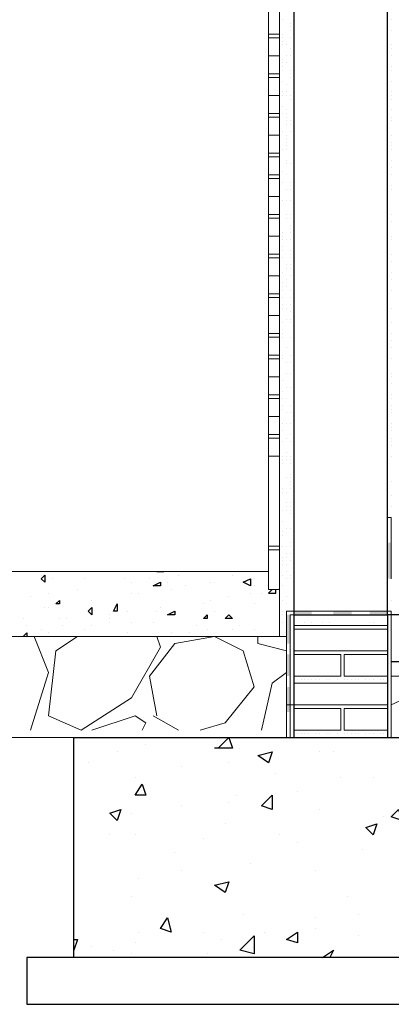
# Model space of a CAD drawing. Header units: metres. Extents: x 5.7 to 89.8, y 4 to 63.5.
# Tile 122 of 256: x 30.7 to 31.7, y 29.9 to 32.6. Entities that reach past the tile are written whole.
import ezdxf

# ---------------------------------------------------------------- set-up
doc = ezdxf.new("R2010")
doc.units = ezdxf.units.M
doc.header["$MEASUREMENT"] = 0
for name, color, linetype in [('PDF17_hatch', 7, 'Continuous'), ('PDF17_hatch-borshi', 7, 'Continuous'), ('PDF17_Isogam', 7, 'Continuous'), ('PDF17_kaff', 7, 'Continuous'), ('PDF17_wall', 7, 'Continuous')]:
    doc.layers.add(name, color=color, linetype=linetype)

msp = doc.modelspace()

# ---------------------------------------------------------------- linework, layer by layer
at = {"layer": 'PDF17_hatch', "lineweight": 25}
for points in [[(30.7267, 31.067), (30.7267, 31.0478), (30.7171, 31.0574)], [(31.2757, 31.0381), (31.2565, 31.0478), (31.2757, 31.0574)], [(31.0349, 31.0478), (31.0349, 31.0381), (31.0157, 31.0381)], [(30.7653, 30.9996), (30.7653, 30.99), (30.7556, 30.99)], [(30.8519, 30.9804), (30.8519, 30.9611), (30.8423, 30.9707)], [(30.9194, 30.99), (30.9194, 30.9707), (30.9097, 30.9707)], [(31.0735, 30.9707), (31.0735, 30.9611), (31.0542, 30.9611)], [(31.1601, 30.9611), (31.1601, 30.9515), (31.1505, 30.9515)], [(31.2179, 30.9611), (31.2276, 30.9515), (31.2083, 30.9515)], [(31.3335, 30.5951), (31.3239, 30.5662), (31.295, 30.5855)], [(30.9868, 30.5084), (30.9964, 30.4795), (30.9675, 30.4795)], [(31.3335, 30.4795), (31.3335, 30.441), (31.3046, 30.4506)], [(30.929, 30.441), (30.9194, 30.4121), (30.9001, 30.4314)], [(31.6706, 30.441), (31.6802, 30.4121), (31.6513, 30.4218)], [(31.6128, 30.4025), (31.6032, 30.3736), (31.5839, 30.3929)], [(31.2179, 30.2484), (31.2083, 30.2195), (31.1794, 30.2388)], [(31.0542, 30.1521), (31.0638, 30.1136), (31.0349, 30.1232)], [(31.4009, 30.1136), (31.4009, 30.0847), (31.372, 30.0943)], [(31.2853, 30.0558), (31.2468, 30.0654), (31.2853, 30.1039)]]:
    msp.add_lwpolyline(points, close=True, dxfattribs=at)
for points in [[(30.7171, 31.067), (30.7171, 31.067)], [(30.746, 31.0574), (30.746, 31.0574)], [(30.8327, 31.0574), (30.8327, 31.0574)], [(30.8519, 31.0767), (30.8519, 31.0767)], [(30.9386, 31.0574), (30.9386, 31.0574)], [(31.006, 31.0574), (31.006, 31.0574)], [(31.0253, 31.0767), (31.0446, 31.0767)], [(31.0446, 31.0767), (31.0446, 31.0767)], [(31.0831, 31.067), (31.0831, 31.067)], [(31.2276, 31.067), (31.2276, 31.067)], [(31.2853, 31.0574), (31.2853, 31.0574)], [(30.8134, 31.0285), (30.8134, 31.0285)], [(30.9579, 31.0478), (30.9579, 31.0478)], [(31.0542, 31.0478), (31.0542, 31.0478)], [(31.0638, 31.0285), (31.0638, 31.0285)], [(31.1024, 31.0381), (31.1024, 31.0381)], [(31.1698, 31.0478), (31.1698, 31.0478)], [(31.1794, 31.0478), (31.1794, 31.0478)], [(31.2853, 31.0381), (31.2853, 31.0381)], [(31.3335, 31.0285), (31.3239, 31.0189), (31.3431, 31.0189), (31.3431, 31.0285)], [(30.6882, 31.0093), (30.6882, 31.0093)], [(30.7364, 31.0189), (30.7364, 31.0189)], [(30.9579, 31.0189), (30.9579, 31.0189)], [(30.9771, 31.0189), (30.9771, 31.0189)], [(31.2179, 31.0093), (31.2179, 31.0093)], [(31.2757, 31.0189), (31.2757, 31.0189)], [(31.3046, 31.0189), (31.3046, 31.0189)], [(30.7267, 30.9804), (30.7267, 30.9804)], [(30.7364, 30.9804), (30.7364, 30.9804)], [(30.8519, 30.9996), (30.8519, 30.9996)], [(30.8519, 30.9996), (30.8519, 30.9996)], [(31.0349, 30.9804), (31.0349, 30.9804)], [(31.1505, 30.99), (31.1505, 30.99)], [(31.1698, 30.9996), (31.1698, 30.9996)], [(31.2853, 30.99), (31.2853, 30.99)], [(30.669, 30.9515), (30.669, 30.9515)], [(30.7653, 30.9515), (30.7653, 30.9515)], [(30.7845, 30.9515), (30.7845, 30.9515)], [(30.9001, 30.9611), (30.9001, 30.9611)], [(30.9001, 30.9515), (30.9001, 30.9515)], [(30.9483, 30.9707), (30.9483, 30.9707)], [(31.0253, 30.9707), (31.0253, 30.9707)], [(31.0638, 30.9611), (31.0638, 30.9611)], [(31.1794, 30.9707), (31.1794, 30.9707)], [(30.6786, 30.9322), (30.6786, 30.9322)], [(30.7171, 30.9226), (30.7171, 30.9226)], [(30.7749, 30.9322), (30.7749, 30.9322)], [(30.8327, 30.9226), (30.8327, 30.9226)], [(30.8519, 30.9322), (30.8519, 30.9322)], [(30.9001, 30.9418), (30.9001, 30.9418)], [(30.9579, 30.9418), (30.9579, 30.9418)], [(31.0157, 30.9418), (31.0157, 30.9418)], [(31.1312, 30.9322), (31.1312, 30.9322)], [(31.1601, 30.9226), (31.1601, 30.9226)], [(31.2276, 30.9226), (31.2276, 30.9226)], [(31.2468, 30.9322), (31.2468, 30.9322)], [(31.2468, 30.9322), (31.2468, 30.9322)], [(31.2853, 30.9226), (31.2853, 30.9226)], [(30.669, 30.9033), (30.6786, 30.9129), (30.6786, 30.9033)], [(30.7364, 30.9129), (30.7364, 30.9129)], [(30.9483, 30.9129), (30.9483, 30.9129)], [(31.0638, 30.9129), (31.0638, 30.9129)], [(31.112, 30.9129), (31.112, 30.9129)], [(31.189, 30.6047), (31.2179, 30.6336), (31.2276, 30.6047), (31.1794, 30.6047)], [(31.2179, 30.6336), (31.2179, 30.6336)], [(30.9964, 30.6144), (30.9964, 30.6144)], [(30.9194, 30.5951), (30.9194, 30.5951)], [(31.2468, 30.6047), (31.2468, 30.6047)], [(31.4587, 30.5951), (31.4587, 30.5951)], [(31.4972, 30.5951), (31.4972, 30.5951)], [(30.8423, 30.5662), (30.8423, 30.5662)], [(31.0927, 30.5566), (31.0927, 30.5566)], [(31.2179, 30.5662), (31.2179, 30.5662)], [(30.9675, 30.5277), (30.9675, 30.5277)], [(31.3431, 30.5373), (31.3431, 30.5373)], [(31.5165, 30.5277), (31.5165, 30.5277)], [(31.6032, 30.5277), (31.6032, 30.5277)], [(31.2372, 30.4795), (31.2372, 30.4795)], [(31.4009, 30.4892), (31.4009, 30.4892)], [(31.0927, 30.4506), (31.0927, 30.4506)], [(31.2179, 30.4603), (31.2179, 30.4603)], [(30.9579, 30.4314), (30.9579, 30.4314)], [(31.4587, 30.441), (31.4587, 30.441)], [(31.6321, 30.4218), (31.6321, 30.4218)], [(31.2083, 30.4025), (31.2083, 30.4025)], [(30.9001, 30.3736), (30.9001, 30.3736)], [(30.9675, 30.3736), (30.9675, 30.3736)], [(31.3528, 30.3736), (31.3528, 30.3736)], [(31.1505, 30.364), (31.1505, 30.364)], [(31.4009, 30.3543), (31.4009, 30.3543)], [(31.0735, 30.3254), (31.0735, 30.3254)], [(31.5743, 30.3351), (31.5743, 30.3351)], [(31.2757, 30.2965), (31.2757, 30.2965)], [(31.0927, 30.2773), (31.0927, 30.2773)], [(31.4491, 30.2773), (31.4491, 30.2773)], [(30.9771, 30.258), (30.9771, 30.258)], [(31.2083, 30.2484), (31.2083, 30.2484)], [(30.9579, 30.2099), (30.9579, 30.2099)], [(31.5358, 30.2099), (31.5358, 30.2099)], [(31.2565, 30.1617), (31.2565, 30.1617)], [(31.5647, 30.1617), (31.5647, 30.1617)], [(30.8038, 30.1328), (30.8038, 30.1328)], [(31.4491, 30.1521), (31.4491, 30.1521)], [(30.9771, 30.1136), (30.9771, 30.1136)], [(31.0638, 30.1232), (31.0638, 30.1232)], [(31.1505, 30.1136), (31.1505, 30.1136)], [(31.3142, 30.1136), (31.3142, 30.1136)], [(31.4491, 30.1232), (31.4491, 30.1232)], [(30.8038, 30.0943), (30.8134, 30.0943), (30.8038, 30.0654), (30.8038, 30.075)], [(30.9675, 30.0847), (30.9675, 30.0847)], [(31.1987, 30.0943), (31.1987, 30.0943)], [(31.5647, 30.1039), (31.5647, 30.1039)], [(30.8519, 30.075), (30.8519, 30.075)], [(30.9097, 30.0654), (30.9097, 30.0654)], [(30.9579, 30.0558), (30.9579, 30.0558)], [(31.1601, 30.0558), (31.1601, 30.0558)], [(31.4683, 30.0461), (31.4972, 30.0654), (31.4876, 30.0461)], [(31.4106, 30.0461), (31.4106, 30.0461)], [(31.4683, 30.0461), (31.4683, 30.0461)]]:
    msp.add_lwpolyline(points, dxfattribs=at)
at = {"layer": 'PDF17_hatch-borshi', "lineweight": 18}
for points in [[(31.3528, 32.531), (31.3528, 32.531)], [(31.3624, 32.5502), (31.3624, 32.5502)], [(31.3817, 32.5406), (31.3817, 32.5406)], [(31.3817, 32.531), (31.3817, 32.531)], [(31.3817, 32.531), (31.3817, 32.531)], [(31.6417, 32.5502), (31.6417, 32.5502)], [(31.6513, 32.5502), (31.6513, 32.5502)], [(31.3624, 32.5117), (31.3624, 32.5117)], [(31.3624, 32.5021), (31.3624, 32.5021)], [(31.3817, 32.5214), (31.3817, 32.5214)], [(31.3817, 32.5021), (31.3817, 32.5021)], [(31.6417, 32.5214), (31.6417, 32.5214)], [(31.6417, 32.5214), (31.6417, 32.5214)], [(31.6417, 32.5021), (31.6417, 32.5021)], [(31.6513, 32.5214), (31.6513, 32.5214)], [(31.3624, 32.4925), (31.3624, 32.4925)], [(31.3624, 32.4828), (31.3624, 32.4828)], [(31.3624, 32.4828), (31.3624, 32.4828)], [(31.372, 32.4828), (31.372, 32.4828)], [(31.3817, 32.4732), (31.3817, 32.4732)], [(31.6417, 32.4828), (31.6417, 32.4828)], [(31.6513, 32.4828), (31.6513, 32.4828)], [(31.6513, 32.4732), (31.6513, 32.4732)], [(31.372, 32.4539), (31.372, 32.4539)], [(31.3817, 32.4539), (31.3817, 32.4539)], [(31.6513, 32.4539), (31.6513, 32.4539)], [(31.6513, 32.4539), (31.6513, 32.4539)], [(31.3528, 32.4347), (31.3528, 32.4347)], [(31.3624, 32.4443), (31.3624, 32.4443)], [(31.3624, 32.4347), (31.3624, 32.4347)], [(31.3624, 32.425), (31.3624, 32.425)], [(31.372, 32.4347), (31.372, 32.4347)], [(31.6417, 32.425), (31.6417, 32.425)], [(31.6513, 32.425), (31.6513, 32.425)], [(31.3624, 32.4154), (31.3624, 32.4154)], [(31.3817, 32.4154), (31.3817, 32.4154)], [(31.3817, 32.4058), (31.3817, 32.4058)], [(31.3817, 32.3961), (31.3817, 32.3961)], [(31.3913, 32.4058), (31.3913, 32.4058)], [(31.6513, 32.4154), (31.6513, 32.4154)], [(31.3528, 32.3865), (31.3528, 32.3865)], [(31.3528, 32.3673), (31.3528, 32.3673)], [(31.3624, 32.3865), (31.3624, 32.3865)], [(31.372, 32.3769), (31.372, 32.3769)], [(31.6417, 32.3865), (31.6417, 32.3865)], [(31.6513, 32.3865), (31.6513, 32.3865)], [(31.6513, 32.3865), (31.6513, 32.3865)], [(31.3624, 32.3576), (31.3624, 32.3576)], [(31.3624, 32.348), (31.3624, 32.348)], [(31.372, 32.3576), (31.372, 32.3576)], [(31.372, 32.348), (31.372, 32.348)], [(31.372, 32.348), (31.372, 32.348)], [(31.3817, 32.348), (31.3817, 32.348)], [(31.6513, 32.3576), (31.6513, 32.3576)], [(31.6513, 32.348), (31.6513, 32.348)], [(31.3624, 32.3191), (31.3624, 32.3191)], [(31.3817, 32.3384), (31.3817, 32.3384)], [(31.6417, 32.3191), (31.6417, 32.3191)], [(31.6513, 32.3384), (31.6513, 32.3384)], [(31.3528, 32.3095), (31.3528, 32.3095)], [(31.3624, 32.2998), (31.3624, 32.2998)], [(31.372, 32.3095), (31.372, 32.3095)], [(31.372, 32.2998), (31.372, 32.2998)], [(31.372, 32.2902), (31.372, 32.2902)], [(31.6417, 32.2902), (31.6417, 32.2902)], [(31.6513, 32.3095), (31.6513, 32.3095)], [(31.6513, 32.2902), (31.6513, 32.2902)], [(31.372, 32.2806), (31.372, 32.2806)], [(31.372, 32.2709), (31.372, 32.2709)], [(31.3817, 32.2806), (31.3817, 32.2806)], [(31.3817, 32.2709), (31.3817, 32.2709)], [(31.6513, 32.2806), (31.6513, 32.2806)], [(31.6513, 32.2806), (31.6513, 32.2806)], [(31.3528, 32.2613), (31.3528, 32.2613)], [(31.3528, 32.242), (31.3528, 32.242)], [(31.3624, 32.2517), (31.3624, 32.2517)], [(31.372, 32.242), (31.372, 32.242)], [(31.3817, 32.2517), (31.3817, 32.2517)], [(31.6513, 32.242), (31.6513, 32.242)], [(31.6513, 32.242), (31.6513, 32.242)], [(31.372, 32.2324), (31.372, 32.2324)], [(31.372, 32.2228), (31.372, 32.2228)], [(31.372, 32.2132), (31.372, 32.2132)], [(31.372, 32.2132), (31.372, 32.2132)], [(31.3913, 32.2132), (31.3913, 32.2132)], [(31.6417, 32.2132), (31.6417, 32.2132)], [(31.6513, 32.2228), (31.6513, 32.2228)], [(31.6513, 32.2132), (31.6513, 32.2132)], [(31.3528, 32.2035), (31.3528, 32.2035)], [(31.3528, 32.1843), (31.3528, 32.1843)], [(31.3528, 32.1843), (31.3528, 32.1843)], [(31.3624, 32.2035), (31.3624, 32.2035)], [(31.372, 32.2035), (31.372, 32.2035)], [(31.6513, 32.2035), (31.6513, 32.2035)], [(31.3528, 32.1746), (31.3528, 32.1746)], [(31.372, 32.1746), (31.372, 32.1746)], [(31.372, 32.165), (31.372, 32.165)], [(31.372, 32.165), (31.372, 32.165)], [(31.3817, 32.165), (31.3817, 32.165)], [(31.6417, 32.1746), (31.6417, 32.1746)], [(31.6513, 32.1746), (31.6513, 32.1746)], [(31.3528, 32.1554), (31.3528, 32.1554)], [(31.3624, 32.1457), (31.3624, 32.1457)], [(31.372, 32.1361), (31.372, 32.1361)], [(31.372, 32.1361), (31.372, 32.1361)], [(31.6513, 32.1554), (31.6513, 32.1554)], [(31.6513, 32.1361), (31.6513, 32.1361)], [(31.3528, 32.1168), (31.3528, 32.1168)], [(31.3528, 32.1168), (31.3528, 32.1168)], [(31.3624, 32.1168), (31.3624, 32.1168)], [(31.3817, 32.1168), (31.3817, 32.1168)], [(31.3817, 32.1072), (31.3817, 32.1072)], [(31.6513, 32.1072), (31.6513, 32.1072)], [(31.3528, 32.0879), (31.3528, 32.0879)], [(31.3528, 32.0783), (31.3528, 32.0783)], [(31.372, 32.0976), (31.372, 32.0976)], [(31.372, 32.0976), (31.372, 32.0976)], [(31.3817, 32.0976), (31.3817, 32.0976)], [(31.6513, 32.0976), (31.6513, 32.0976)], [(31.3528, 32.0687), (31.3528, 32.0687)], [(31.3624, 32.0687), (31.3624, 32.0687)], [(31.372, 32.0687), (31.372, 32.0687)], [(31.3817, 32.0687), (31.3817, 32.0687)], [(31.3528, 32.0494), (31.3528, 32.0494)], [(31.3528, 32.0494), (31.3528, 32.0494)], [(31.3528, 32.0398), (31.3528, 32.0398)], [(31.372, 32.0302), (31.372, 32.0302)], [(31.372, 32.0302), (31.372, 32.0302)], [(31.3817, 32.0302), (31.3817, 32.0302)], [(31.6417, 32.0398), (31.6417, 32.0398)], [(31.6513, 32.0302), (31.6513, 32.0302)], [(31.3528, 32.0205), (31.3528, 32.0205)], [(31.3528, 32.0013), (31.3528, 32.0013)], [(31.372, 32.0205), (31.372, 32.0205)], [(31.3817, 32.0205), (31.3817, 32.0205)], [(31.3817, 32.0013), (31.3817, 32.0013)], [(31.6513, 32.0109), (31.6513, 32.0109)], [(31.3528, 31.982), (31.3528, 31.982)], [(31.3624, 31.982), (31.3624, 31.982)], [(31.3817, 31.9916), (31.3817, 31.9916)], [(31.3817, 31.982), (31.3817, 31.982)], [(31.3624, 31.9724), (31.3624, 31.9724)], [(31.3624, 31.9627), (31.3624, 31.9627)], [(31.372, 31.9627), (31.372, 31.9627)], [(31.372, 31.9627), (31.372, 31.9627)], [(31.3817, 31.9627), (31.3817, 31.9627)], [(31.6417, 31.9724), (31.6417, 31.9724)], [(31.6513, 31.9724), (31.6513, 31.9724)], [(31.6513, 31.9627), (31.6513, 31.9627)], [(31.3528, 31.9242), (31.3528, 31.9242)], [(31.3624, 31.9435), (31.3624, 31.9435)], [(31.3624, 31.9338), (31.3624, 31.9338)], [(31.3817, 31.9338), (31.3817, 31.9338)], [(31.3817, 31.9338), (31.3817, 31.9338)], [(31.3817, 31.9242), (31.3817, 31.9242)], [(31.6513, 31.9242), (31.6513, 31.9242)], [(31.3528, 31.9146), (31.3528, 31.9146)], [(31.3528, 31.8953), (31.3528, 31.8953)], [(31.3624, 31.9146), (31.3624, 31.9146)], [(31.3624, 31.9146), (31.3624, 31.9146)], [(31.372, 31.8953), (31.372, 31.8953)], [(31.3817, 31.9146), (31.3817, 31.9146)], [(31.3817, 31.8953), (31.3817, 31.8953)], [(31.6417, 31.9146), (31.6417, 31.9146)], [(31.6513, 31.905), (31.6513, 31.905)], [(31.3624, 31.8761), (31.3624, 31.8761)], [(31.372, 31.8857), (31.372, 31.8857)], [(31.3817, 31.8857), (31.3817, 31.8857)], [(31.6513, 31.8761), (31.6513, 31.8761)], [(31.3624, 31.8472), (31.3624, 31.8472)], [(31.3624, 31.8472), (31.3624, 31.8472)], [(31.372, 31.8568), (31.372, 31.8568)], [(31.3817, 31.8664), (31.3817, 31.8664)], [(31.6417, 31.8472), (31.6417, 31.8472)], [(31.6417, 31.8472), (31.6417, 31.8472)], [(31.6513, 31.8568), (31.6513, 31.8568)], [(31.3528, 31.8279), (31.3528, 31.8279)], [(31.3624, 31.8375), (31.3624, 31.8375)], [(31.3624, 31.8279), (31.3624, 31.8279)], [(31.372, 31.8375), (31.372, 31.8375)], [(31.3817, 31.8279), (31.3817, 31.8279)], [(31.3817, 31.8279), (31.3817, 31.8279)], [(31.3913, 31.8375), (31.3913, 31.8375)], [(31.6417, 31.8279), (31.6417, 31.8279)], [(31.6417, 31.8183), (31.6417, 31.8183)], [(31.6513, 31.8279), (31.6513, 31.8279)], [(31.3528, 31.7894), (31.3528, 31.7894)], [(31.3624, 31.8086), (31.3624, 31.8086)], [(31.3624, 31.7894), (31.3624, 31.7894)], [(31.3624, 31.7894), (31.3624, 31.7894)], [(31.3817, 31.8086), (31.3817, 31.8086)], [(31.3817, 31.7894), (31.3817, 31.7894)], [(31.3913, 31.7894), (31.3913, 31.7894)], [(31.6417, 31.7894), (31.6417, 31.7894)], [(31.3624, 31.7797), (31.3624, 31.7797)], [(31.3624, 31.7797), (31.3624, 31.7797)], [(31.372, 31.7797), (31.372, 31.7797)], [(31.3817, 31.7701), (31.3817, 31.7701)], [(31.6417, 31.7797), (31.6417, 31.7797)], [(31.6417, 31.7797), (31.6417, 31.7797)], [(31.6513, 31.7797), (31.6513, 31.7797)], [(31.6513, 31.7797), (31.6513, 31.7797)], [(31.3624, 31.7412), (31.3624, 31.7412)], [(31.372, 31.7509), (31.372, 31.7509)], [(31.3817, 31.7509), (31.3817, 31.7509)], [(31.3817, 31.7412), (31.3817, 31.7412)], [(31.6417, 31.7509), (31.6417, 31.7509)], [(31.6513, 31.7412), (31.6513, 31.7412)], [(31.3624, 31.722), (31.3624, 31.722)], [(31.3624, 31.722), (31.3624, 31.722)], [(31.3624, 31.7123), (31.3624, 31.7123)], [(31.6513, 31.7123), (31.6513, 31.7123)], [(31.6513, 31.7123), (31.6513, 31.7123)], [(31.3624, 31.7027), (31.3624, 31.7027)], [(31.3817, 31.7027), (31.3817, 31.7027)], [(31.6417, 31.6931), (31.6417, 31.6931)], [(31.6513, 31.6931), (31.6513, 31.6931)], [(31.372, 31.6738), (31.372, 31.6738)], [(31.372, 31.6738), (31.372, 31.6738)], [(31.6513, 31.6738), (31.6513, 31.6738)], [(31.6513, 31.6738), (31.6513, 31.6738)], [(31.3528, 31.6545), (31.3528, 31.6545)], [(31.3528, 31.6545), (31.3528, 31.6545)], [(31.3624, 31.6545), (31.3624, 31.6545)], [(31.3624, 31.6545), (31.3624, 31.6545)], [(31.3624, 31.6449), (31.3624, 31.6449)], [(31.3624, 31.6449), (31.3624, 31.6449)], [(31.372, 31.6353), (31.372, 31.6353)], [(31.3817, 31.6545), (31.3817, 31.6545)], [(31.3817, 31.6353), (31.3817, 31.6353)], [(31.6513, 31.6449), (31.6513, 31.6449)], [(31.6513, 31.6449), (31.6513, 31.6449)], [(31.372, 31.6064), (31.372, 31.6064)], [(31.372, 31.6064), (31.372, 31.6064)], [(31.372, 31.6064), (31.372, 31.6064)], [(31.3817, 31.6064), (31.3817, 31.6064)], [(31.6417, 31.6064), (31.6417, 31.6064)], [(31.6513, 31.6064), (31.6513, 31.6064)], [(31.6513, 31.6064), (31.6513, 31.6064)], [(31.3624, 31.5871), (31.3624, 31.5871)], [(31.6513, 31.5968), (31.6513, 31.5968)], [(31.3624, 31.5582), (31.3624, 31.5582)], [(31.372, 31.5679), (31.372, 31.5679)], [(31.3817, 31.5679), (31.3817, 31.5679)], [(31.3817, 31.5679), (31.3817, 31.5679)], [(31.6513, 31.5775), (31.6513, 31.5775)], [(31.6513, 31.5775), (31.6513, 31.5775)], [(31.3624, 31.539), (31.3624, 31.539)], [(31.372, 31.539), (31.372, 31.539)], [(31.6417, 31.5486), (31.6417, 31.5486)], [(31.6513, 31.5486), (31.6513, 31.5486)], [(31.6513, 31.539), (31.6513, 31.539)], [(31.3624, 31.5197), (31.3624, 31.5197)], [(31.3624, 31.5197), (31.3624, 31.5197)], [(31.3624, 31.5101), (31.3624, 31.5101)], [(31.372, 31.5004), (31.372, 31.5004)], [(31.372, 31.5004), (31.372, 31.5004)], [(31.3817, 31.5197), (31.3817, 31.5197)], [(31.3817, 31.5004), (31.3817, 31.5004)], [(31.6513, 31.5197), (31.6513, 31.5197)], [(31.6513, 31.5101), (31.6513, 31.5101)], [(31.6513, 31.5101), (31.6513, 31.5101)], [(31.6513, 31.5004), (31.6513, 31.5004)], [(31.3528, 31.4716), (31.3528, 31.4716)], [(31.3624, 31.4716), (31.3624, 31.4716)], [(31.3624, 31.4523), (31.3624, 31.4523)], [(31.372, 31.4716), (31.372, 31.4716)], [(31.372, 31.4716), (31.372, 31.4716)], [(31.3817, 31.4716), (31.3817, 31.4716)], [(31.6513, 31.4716), (31.6513, 31.4716)], [(31.6513, 31.4619), (31.6513, 31.4619)], [(31.6513, 31.4523), (31.6513, 31.4523)], [(31.3528, 31.4234), (31.3528, 31.4234)], [(31.3624, 31.4234), (31.3624, 31.4234)], [(31.372, 31.433), (31.372, 31.433)], [(31.372, 31.433), (31.372, 31.433)], [(31.3817, 31.4427), (31.3817, 31.4427)], [(31.3817, 31.4234), (31.3817, 31.4234)], [(31.3913, 31.433), (31.3913, 31.433)], [(31.6513, 31.433), (31.6513, 31.433)], [(31.6513, 31.4234), (31.6513, 31.4234)], [(31.3528, 31.4138), (31.3528, 31.4138)], [(31.372, 31.3945), (31.372, 31.3945)], [(31.6513, 31.4138), (31.6513, 31.4138)], [(31.3528, 31.3752), (31.3528, 31.3752)], [(31.3624, 31.3849), (31.3624, 31.3849)], [(31.3624, 31.3752), (31.3624, 31.3752)], [(31.372, 31.3849), (31.372, 31.3849)], [(31.372, 31.3752), (31.372, 31.3752)], [(31.3817, 31.3849), (31.3817, 31.3849)], [(31.3817, 31.3752), (31.3817, 31.3752)], [(31.3817, 31.3752), (31.3817, 31.3752)], [(31.6513, 31.3849), (31.6513, 31.3849)], [(31.3528, 31.3463), (31.3528, 31.3463)], [(31.3624, 31.3656), (31.3624, 31.3656)], [(31.3817, 31.3656), (31.3817, 31.3656)], [(31.3528, 31.3367), (31.3528, 31.3367)], [(31.3528, 31.3271), (31.3528, 31.3271)], [(31.372, 31.3271), (31.372, 31.3271)], [(31.372, 31.3271), (31.372, 31.3271)], [(31.3817, 31.3367), (31.3817, 31.3367)], [(31.3817, 31.3271), (31.3817, 31.3271)], [(31.3817, 31.3175), (31.3817, 31.3175)], [(31.6513, 31.3175), (31.6513, 31.3175)], [(31.6513, 31.3175), (31.6513, 31.3175)], [(31.6513, 31.3175), (31.6513, 31.3175)], [(31.3528, 31.3078), (31.3528, 31.3078)], [(31.3624, 31.2982), (31.3624, 31.2982)], [(31.3817, 31.3078), (31.3817, 31.3078)], [(31.3817, 31.2982), (31.3817, 31.2982)], [(31.3528, 31.2789), (31.3528, 31.2789)], [(31.3528, 31.2789), (31.3528, 31.2789)], [(31.3528, 31.2693), (31.3528, 31.2693)], [(31.3624, 31.2886), (31.3624, 31.2886)], [(31.372, 31.2886), (31.372, 31.2886)], [(31.6417, 31.2886), (31.6417, 31.2886)], [(31.6513, 31.2789), (31.6513, 31.2789)], [(31.3528, 31.2404), (31.3528, 31.2404)], [(31.3624, 31.2404), (31.3624, 31.2404)], [(31.372, 31.2597), (31.372, 31.2597)], [(31.372, 31.25), (31.372, 31.25)], [(31.372, 31.25), (31.372, 31.25)], [(31.372, 31.2404), (31.372, 31.2404)], [(31.3817, 31.2597), (31.3817, 31.2597)], [(31.3817, 31.25), (31.3817, 31.25)], [(31.3817, 31.2404), (31.3817, 31.2404)], [(31.3913, 31.2404), (31.3913, 31.2404)], [(31.6513, 31.25), (31.6513, 31.25)], [(31.6513, 31.25), (31.6513, 31.25)], [(31.3528, 31.2308), (31.3528, 31.2308)], [(31.3528, 31.2115), (31.3528, 31.2115)], [(31.3624, 31.2115), (31.3624, 31.2115)], [(31.3817, 31.2308), (31.3817, 31.2308)], [(31.3528, 31.2019), (31.3528, 31.2019)], [(31.3528, 31.1922), (31.3528, 31.1922)], [(31.372, 31.1922), (31.372, 31.1922)], [(31.372, 31.1922), (31.372, 31.1922)], [(31.3817, 31.1922), (31.3817, 31.1922)], [(31.3817, 31.1922), (31.3817, 31.1922)], [(31.3913, 31.2019), (31.3913, 31.2019)], [(31.3624, 31.1826), (31.3624, 31.1826)], [(31.3624, 31.173), (31.3624, 31.173)], [(31.3528, 31.1537), (31.3528, 31.1537)], [(31.3528, 31.1441), (31.3528, 31.1441)], [(31.3528, 31.1441), (31.3528, 31.1441)], [(31.3624, 31.1441), (31.3624, 31.1441)], [(31.372, 31.1441), (31.372, 31.1441)], [(31.3817, 31.1537), (31.3817, 31.1537)], [(31.3817, 31.1441), (31.3817, 31.1441)], [(31.3624, 31.1152), (31.3624, 31.1152)], [(31.3624, 31.1056), (31.3624, 31.1056)], [(31.372, 31.1248), (31.372, 31.1248)], [(31.372, 31.1152), (31.372, 31.1152)], [(31.3817, 31.1248), (31.3817, 31.1248)], [(31.3817, 31.1056), (31.3817, 31.1056)], [(31.3624, 31.0959), (31.3624, 31.0959)], [(31.372, 31.0959), (31.372, 31.0959)], [(31.3913, 31.0863), (31.3913, 31.0863)], [(31.3528, 31.0767), (31.3528, 31.0767)], [(31.3624, 31.067), (31.3624, 31.067)], [(31.372, 31.0767), (31.372, 31.0767)], [(31.372, 31.0574), (31.372, 31.0574)], [(31.3817, 31.067), (31.3817, 31.067)], [(31.3817, 31.0574), (31.3817, 31.0574)], [(31.3913, 31.0574), (31.3913, 31.0574)], [(31.3528, 31.0478), (31.3528, 31.0478)], [(31.3528, 31.0478), (31.3528, 31.0478)], [(31.3624, 31.0381), (31.3624, 31.0381)], [(31.6417, 31.0478), (31.6417, 31.0478)], [(31.6417, 31.0381), (31.6417, 31.0381)], [(31.3528, 31.0093), (31.3528, 31.0093)], [(31.3528, 31.0093), (31.3528, 31.0093)], [(31.372, 31.0093), (31.372, 31.0093)], [(31.372, 31.0093), (31.372, 31.0093)], [(31.6417, 31.0093), (31.6417, 31.0093)], [(31.6417, 31.0093), (31.6417, 31.0093)], [(31.6417, 31.0093), (31.6417, 31.0093)], [(31.3528, 30.9804), (31.3528, 30.9804)], [(31.3624, 30.9996), (31.3624, 30.9996)], [(31.372, 30.99), (31.372, 30.99)], [(31.6513, 30.9996), (31.6513, 30.9996)], [(31.3624, 30.9707), (31.3624, 30.9707)], [(31.3624, 30.9611), (31.3624, 30.9611)], [(31.372, 30.9611), (31.372, 30.9611)], [(31.3913, 30.9707), (31.6417, 30.9707)], [(31.6513, 30.9707), (31.6513, 30.9707)], [(31.3528, 30.9418), (31.3528, 30.9418)], [(31.3624, 30.9418), (31.3624, 30.9418)], [(31.3624, 30.9418), (31.3624, 30.9418)], [(31.372, 30.9322), (31.372, 30.9322)], [(31.372, 30.9322), (31.372, 30.9322)], [(31.372, 30.9226), (31.372, 30.9226)], [(31.3913, 30.9322), (31.6417, 30.9322)], [(31.3913, 30.9322), (31.3913, 30.9322)], [(31.3913, 30.9322), (31.3913, 30.9322)], [(31.3913, 30.9322), (31.3913, 30.9322)], [(31.3913, 30.9226), (31.5165, 30.9226), (31.6417, 30.9226)], [(31.4009, 30.9322), (31.4009, 30.9322)], [(31.4009, 30.9226), (31.4009, 30.9226)], [(31.4106, 30.9322), (31.4106, 30.9322)], [(31.4106, 30.9322), (31.4106, 30.9322)], [(31.4202, 30.9418), (31.4202, 30.9418)], [(31.4202, 30.9322), (31.4202, 30.9322)], [(31.4298, 30.9322), (31.4298, 30.9322)], [(31.4394, 30.9418), (31.4394, 30.9418)], [(31.4491, 30.9322), (31.4491, 30.9322)], [(31.4491, 30.9322), (31.4491, 30.9322)], [(31.4491, 30.9322), (31.4491, 30.9322)], [(31.4683, 30.9418), (31.4683, 30.9418)], [(31.478, 30.9322), (31.478, 30.9322)], [(31.478, 30.9322), (31.478, 30.9322)], [(31.4876, 30.9418), (31.4876, 30.9418)], [(31.4876, 30.9322), (31.4876, 30.9322)], [(31.5069, 30.9322), (31.5069, 30.9322)], [(31.5069, 30.9322), (31.5069, 30.9322)], [(31.5261, 30.9322), (31.5261, 30.9322)], [(31.5261, 30.9322), (31.5261, 30.9322)], [(31.5261, 30.9322), (31.5261, 30.9322)], [(31.5358, 30.9322), (31.5358, 30.9322)], [(31.5454, 30.9322), (31.5454, 30.9322)], [(31.5454, 30.9322), (31.5454, 30.9322)], [(31.555, 30.9322), (31.555, 30.9322)], [(31.555, 30.9322), (31.555, 30.9322)], [(31.5647, 30.9322), (31.5647, 30.9322)], [(31.5647, 30.9322), (31.5647, 30.9322)], [(31.5743, 30.9322), (31.5743, 30.9322)], [(31.5743, 30.9322), (31.5743, 30.9322)], [(31.5839, 30.9322), (31.5839, 30.9322)], [(31.5935, 30.9418), (31.5935, 30.9418)], [(31.5935, 30.9322), (31.5935, 30.9322)], [(31.6032, 30.9418), (31.6032, 30.9418)], [(31.6032, 30.9322), (31.6032, 30.9322)], [(31.6032, 30.9322), (31.6032, 30.9322)], [(31.6032, 30.9322), (31.6032, 30.9322)], [(31.6321, 30.9322), (31.6321, 30.9322)], [(31.6321, 30.9322), (31.6321, 30.9322)], [(31.6417, 30.9322), (31.6417, 30.9322)], [(30.6882, 30.6529), (30.7364, 30.807), (30.6978, 30.9033)], [(31.0253, 30.9033), (31.0349, 30.8744), (30.9579, 30.7396), (30.8231, 30.6529), (30.7364, 30.6914), (30.7556, 30.8648), (30.8134, 30.9033)], [(31.1409, 30.6529), (31.2083, 30.6722), (31.2853, 30.7685), (31.2565, 30.8648), (31.1794, 30.9033), (31.0735, 30.884), (31.006, 30.7974), (31.0253, 30.6914)], [(31.372, 30.8648), (31.295, 30.884), (31.295, 30.9033)], [(31.3528, 30.9129), (31.3528, 30.9129)], [(31.3913, 30.8648), (31.6417, 30.8648)], [(31.3913, 30.8648), (31.3913, 30.8648)], [(31.3913, 30.8648), (31.3913, 30.8648)], [(31.3913, 30.8648), (31.3913, 30.8648)], [(31.3913, 30.8648), (31.3913, 30.8648)], [(31.3913, 30.7974), (31.5165, 30.7974), (31.5165, 30.8552), (31.3913, 30.8552)], [(31.3913, 30.8552), (31.3913, 30.8552)], [(31.4009, 30.8648), (31.4009, 30.8648)], [(31.4009, 30.8648), (31.4009, 30.8648)], [(31.4009, 30.8552), (31.4009, 30.8552)], [(31.4106, 30.8648), (31.4106, 30.8648)], [(31.4106, 30.8648), (31.4106, 30.8648)], [(31.4106, 30.8648), (31.4106, 30.8648)], [(31.4106, 30.8552), (31.4106, 30.8552)], [(31.4202, 30.8648), (31.4202, 30.8648)], [(31.4202, 30.8648), (31.4202, 30.8648)], [(31.4202, 30.8648), (31.4202, 30.8648)], [(31.4202, 30.8552), (31.4202, 30.8552)], [(31.4202, 30.8552), (31.4202, 30.8552)], [(31.4202, 30.8552), (31.4202, 30.8552)], [(31.4298, 30.8648), (31.4298, 30.8648)], [(31.4298, 30.8552), (31.4298, 30.8552)], [(31.4298, 30.8552), (31.4298, 30.8552)], [(31.4394, 30.8648), (31.4394, 30.8648)], [(31.4394, 30.8648), (31.4394, 30.8648)], [(31.4491, 30.8648), (31.4491, 30.8648)], [(31.4491, 30.8648), (31.4491, 30.8648)], [(31.4491, 30.8552), (31.4491, 30.8552)], [(31.4491, 30.8552), (31.4491, 30.8552)], [(31.4491, 30.8552), (31.4491, 30.8552)], [(31.4587, 30.8552), (31.4587, 30.8552)], [(31.4683, 30.8648), (31.4683, 30.8648)], [(31.4683, 30.8648), (31.4683, 30.8648)], [(31.478, 30.8552), (31.478, 30.8552)], [(31.478, 30.8552), (31.478, 30.8552)], [(31.478, 30.8552), (31.478, 30.8552)], [(31.478, 30.8552), (31.478, 30.8552)], [(31.4876, 30.8648), (31.4876, 30.8648)], [(31.4876, 30.8648), (31.4876, 30.8648)], [(31.4876, 30.8648), (31.4876, 30.8648)], [(31.4876, 30.8552), (31.4876, 30.8552)], [(31.4972, 30.8648), (31.4972, 30.8648)], [(31.5069, 30.8552), (31.5069, 30.8552)], [(31.5069, 30.8552), (31.5069, 30.8552)], [(31.5069, 30.8552), (31.5069, 30.8552)], [(31.5069, 30.8552), (31.5069, 30.8552)], [(31.5165, 30.8648), (31.5165, 30.8648)], [(31.5165, 30.8552), (31.5165, 30.8552)], [(31.5165, 30.8455), (31.5165, 30.8455)], [(31.5261, 30.8648), (31.5261, 30.8648)], [(31.6417, 30.7974), (31.5261, 30.7974), (31.5261, 30.8552), (31.6417, 30.8552)], [(31.5261, 30.8552), (31.5261, 30.8552)], [(31.5261, 30.8552), (31.5261, 30.8552)], [(31.5261, 30.8552), (31.5261, 30.8552)], [(31.5261, 30.8552), (31.5261, 30.8552)], [(31.5261, 30.8552), (31.5261, 30.8552)], [(31.5358, 30.8552), (31.5358, 30.8552)], [(31.5358, 30.8552), (31.5358, 30.8552)], [(31.5358, 30.8552), (31.5358, 30.8552)], [(31.5454, 30.8648), (31.5454, 30.8648)], [(31.5454, 30.8552), (31.5454, 30.8552)], [(31.5454, 30.8552), (31.5454, 30.8552)], [(31.5454, 30.8552), (31.5454, 30.8552)], [(31.555, 30.8648), (31.555, 30.8648)], [(31.555, 30.8552), (31.555, 30.8552)], [(31.555, 30.8552), (31.555, 30.8552)], [(31.555, 30.8552), (31.555, 30.8552)], [(31.555, 30.8552), (31.555, 30.8552)], [(31.5647, 30.8648), (31.5647, 30.8648)], [(31.5647, 30.8648), (31.5647, 30.8648)], [(31.5647, 30.8648), (31.5647, 30.8648)], [(31.5647, 30.8552), (31.5647, 30.8552)], [(31.5647, 30.8552), (31.5647, 30.8552)], [(31.5647, 30.8552), (31.5647, 30.8552)], [(31.5647, 30.8552), (31.5647, 30.8552)], [(31.5743, 30.8552), (31.5743, 30.8552)], [(31.5743, 30.8552), (31.5743, 30.8552)], [(31.5839, 30.8648), (31.5839, 30.8648)], [(31.5839, 30.8648), (31.5839, 30.8648)], [(31.5839, 30.8552), (31.5839, 30.8552)], [(31.5935, 30.8648), (31.5935, 30.8648)], [(31.5935, 30.8648), (31.5935, 30.8648)], [(31.5935, 30.8648), (31.5935, 30.8648)], [(31.5935, 30.8648), (31.5935, 30.8648)], [(31.5935, 30.8552), (31.5935, 30.8552)], [(31.6032, 30.8648), (31.6032, 30.8648)], [(31.6032, 30.8648), (31.6032, 30.8648)], [(31.6032, 30.8552), (31.6032, 30.8552)], [(31.6032, 30.8552), (31.6032, 30.8552)], [(31.6032, 30.8552), (31.6032, 30.8552)], [(31.6032, 30.8552), (31.6032, 30.8552)], [(31.6032, 30.8552), (31.6032, 30.8552)], [(31.6128, 30.8648), (31.6128, 30.8648)], [(31.6224, 30.8648), (31.6224, 30.8648)], [(31.6224, 30.8648), (31.6224, 30.8648)], [(31.6224, 30.8552), (31.6224, 30.8552)], [(31.6321, 30.8552), (31.6321, 30.8552)], [(31.6321, 30.8552), (31.6321, 30.8552)], [(31.6321, 30.8552), (31.6321, 30.8552)], [(31.6417, 30.8648), (31.6417, 30.8648)], [(31.6417, 30.8552), (31.6417, 30.8552)], [(31.6417, 30.8552), (31.6417, 30.8552)], [(31.5165, 30.8359), (31.5165, 30.8359)], [(31.5165, 30.8359), (31.5165, 30.8359)], [(31.5165, 30.8263), (31.5165, 30.8263)], [(31.5165, 30.8263), (31.5165, 30.8263)], [(31.5165, 30.8166), (31.5165, 30.8166)], [(31.5261, 30.8263), (31.5261, 30.8263)], [(31.5261, 30.8263), (31.5261, 30.8263)], [(31.6513, 30.7974), (31.738, 30.7974), (31.7669, 30.8359)], [(31.372, 30.807), (31.3335, 30.7781), (31.3046, 30.6529)], [(31.4202, 30.7974), (31.4202, 30.7974)], [(31.4298, 30.7974), (31.4298, 30.7974)], [(31.4683, 30.7974), (31.4683, 30.7974)], [(31.4972, 30.7974), (31.4972, 30.7974)], [(31.5165, 30.807), (31.5165, 30.807)], [(31.5165, 30.7974), (31.5165, 30.7974)], [(31.5165, 30.7974), (31.5165, 30.7974)], [(31.5165, 30.7974), (31.5165, 30.7974)], [(31.5261, 30.807), (31.5261, 30.807)], [(31.5454, 30.7974), (31.5454, 30.7974)], [(31.5647, 30.7974), (31.5647, 30.7974)], [(31.5935, 30.7974), (31.5935, 30.7974)], [(31.6032, 30.7974), (31.6032, 30.7974)], [(31.6128, 30.7974), (31.6128, 30.7974)], [(31.6224, 30.7974), (31.6224, 30.7974)], [(31.6224, 30.7974), (31.6224, 30.7974)], [(31.6417, 30.7974), (31.6417, 30.7974)], [(31.3913, 30.7877), (31.3913, 30.7877)], [(31.3913, 30.7877), (31.3913, 30.7877)], [(31.3913, 30.7781), (31.6417, 30.7781)], [(31.4009, 30.7877), (31.4009, 30.7877)], [(31.4106, 30.7877), (31.4106, 30.7877)], [(31.4106, 30.7781), (31.4106, 30.7781)], [(31.4202, 30.7877), (31.4202, 30.7877)], [(31.4202, 30.7877), (31.4202, 30.7877)], [(31.4202, 30.7877), (31.4202, 30.7877)], [(31.4202, 30.7781), (31.4202, 30.7781)], [(31.4298, 30.7877), (31.4298, 30.7877)], [(31.4394, 30.7877), (31.4394, 30.7877)], [(31.4491, 30.7877), (31.4491, 30.7877)], [(31.4491, 30.7877), (31.4491, 30.7877)], [(31.4587, 30.7877), (31.4587, 30.7877)], [(31.478, 30.7877), (31.478, 30.7877)], [(31.478, 30.7877), (31.478, 30.7877)], [(31.4876, 30.7877), (31.4876, 30.7877)], [(31.5069, 30.7877), (31.5069, 30.7877)], [(31.5069, 30.7877), (31.5069, 30.7877)], [(31.5261, 30.7877), (31.5261, 30.7877)], [(31.5261, 30.7877), (31.5261, 30.7877)], [(31.5261, 30.7781), (31.5261, 30.7781)], [(31.5358, 30.7877), (31.5358, 30.7877)], [(31.5358, 30.7877), (31.5358, 30.7877)], [(31.5454, 30.7877), (31.5454, 30.7877)], [(31.555, 30.7877), (31.555, 30.7877)], [(31.555, 30.7877), (31.555, 30.7877)], [(31.5647, 30.7877), (31.5647, 30.7877)], [(31.5647, 30.7877), (31.5647, 30.7877)], [(31.5647, 30.7877), (31.5647, 30.7877)], [(31.5839, 30.7877), (31.5839, 30.7877)], [(31.5839, 30.7877), (31.5839, 30.7877)], [(31.5935, 30.7877), (31.5935, 30.7877)], [(31.5935, 30.7877), (31.5935, 30.7877)], [(31.6032, 30.7877), (31.6032, 30.7877)], [(31.6032, 30.7877), (31.6032, 30.7877)], [(31.6224, 30.7877), (31.6224, 30.7877)], [(31.6321, 30.7877), (31.6321, 30.7877)], [(31.6417, 30.7877), (31.6417, 30.7877)], [(31.921, 30.6336), (31.8921, 30.7299), (31.7765, 30.7781), (31.6513, 30.7203)], [(31.3817, 30.7203), (31.6417, 30.7203)], [(31.3913, 30.7203), (31.3913, 30.7203)], [(31.3913, 30.7203), (31.3913, 30.7203)], [(31.3913, 30.7107), (31.5165, 30.7107), (31.5165, 30.6529), (31.3913, 30.6529)], [(31.3913, 30.7107), (31.3913, 30.7107)], [(31.4009, 30.7203), (31.4009, 30.7203)], [(31.4009, 30.7107), (31.4009, 30.7107)], [(31.4106, 30.7203), (31.4106, 30.7203)], [(31.4106, 30.7203), (31.4106, 30.7203)], [(31.4202, 30.7203), (31.4202, 30.7203)], [(31.4202, 30.7203), (31.4202, 30.7203)], [(31.4298, 30.7107), (31.4298, 30.7107)], [(31.4394, 30.7203), (31.4394, 30.7203)], [(31.4491, 30.7203), (31.4491, 30.7203)], [(31.4491, 30.7203), (31.4491, 30.7203)], [(31.4491, 30.7107), (31.4491, 30.7107)], [(31.4683, 30.7203), (31.4683, 30.7203)], [(31.478, 30.7203), (31.478, 30.7203)], [(31.478, 30.7107), (31.478, 30.7107)], [(31.4876, 30.7203), (31.4876, 30.7203)], [(31.4876, 30.7203), (31.4876, 30.7203)], [(31.4876, 30.7107), (31.4876, 30.7107)], [(31.5069, 30.7203), (31.5069, 30.7203)], [(31.5069, 30.7107), (31.5069, 30.7107)], [(31.5165, 30.7107), (31.5165, 30.7107)], [(31.5261, 30.7203), (31.5261, 30.7203)], [(31.6417, 30.6529), (31.5261, 30.6529), (31.5261, 30.7107), (31.6417, 30.7107)], [(31.5261, 30.7107), (31.5261, 30.7107)], [(31.5261, 30.7107), (31.5261, 30.7107)], [(31.5358, 30.7107), (31.5358, 30.7107)], [(31.5454, 30.7203), (31.5454, 30.7203)], [(31.5454, 30.7107), (31.5454, 30.7107)], [(31.555, 30.7203), (31.555, 30.7203)], [(31.555, 30.7107), (31.555, 30.7107)], [(31.5647, 30.7203), (31.5647, 30.7203)], [(31.5647, 30.7203), (31.5647, 30.7203)], [(31.5647, 30.7107), (31.5647, 30.7107)], [(31.5743, 30.7203), (31.5743, 30.7203)], [(31.5743, 30.7107), (31.5743, 30.7107)], [(31.5839, 30.7203), (31.5839, 30.7203)], [(31.5935, 30.7203), (31.5935, 30.7203)], [(31.5935, 30.7203), (31.5935, 30.7203)], [(31.6032, 30.7203), (31.6032, 30.7203)], [(31.6032, 30.7203), (31.6032, 30.7203)], [(31.6032, 30.7107), (31.6032, 30.7107)], [(31.6032, 30.7107), (31.6032, 30.7107)], [(31.6321, 30.7203), (31.6321, 30.7203)], [(31.6321, 30.7203), (31.6321, 30.7203)], [(31.6417, 30.7107), (31.6417, 30.7107)], [(30.8519, 30.6529), (30.9675, 30.6914), (30.9964, 30.6722), (30.9868, 30.6529)], [(31.0157, 30.6914), (31.0831, 30.6529)], [(31.5165, 30.7011), (31.5165, 30.7011)], [(31.5165, 30.6914), (31.5165, 30.6914)], [(31.5165, 30.6914), (31.5165, 30.6914)], [(31.5261, 30.6914), (31.5261, 30.6914)], [(31.5165, 30.6818), (31.5165, 30.6818)], [(31.5165, 30.6818), (31.5165, 30.6818)], [(31.5165, 30.6722), (31.5165, 30.6722)], [(31.5165, 30.6625), (31.5165, 30.6625)], [(31.5261, 30.6818), (31.5261, 30.6818)], [(31.5261, 30.6625), (31.5261, 30.6625)], [(31.3913, 30.6433), (31.3913, 30.6433)], [(31.3913, 30.6433), (31.3913, 30.6433)], [(31.6417, 30.6336), (31.3913, 30.6336)], [(31.4009, 30.6433), (31.4009, 30.6433)], [(31.4106, 30.6433), (31.4106, 30.6433)], [(31.4106, 30.6433), (31.4106, 30.6433)], [(31.4202, 30.6529), (31.4202, 30.6529)], [(31.4202, 30.6433), (31.4202, 30.6433)], [(31.4202, 30.6433), (31.4202, 30.6433)], [(31.4202, 30.6433), (31.4202, 30.6433)], [(31.4298, 30.6529), (31.4298, 30.6529)], [(31.4298, 30.6433), (31.4298, 30.6433)], [(31.4394, 30.6529), (31.4394, 30.6529)], [(31.4491, 30.6433), (31.4491, 30.6433)], [(31.4491, 30.6433), (31.4491, 30.6433)], [(31.4587, 30.6433), (31.4587, 30.6433)], [(31.4683, 30.6529), (31.4683, 30.6529)], [(31.478, 30.6433), (31.478, 30.6433)], [(31.478, 30.6433), (31.478, 30.6433)], [(31.4876, 30.6433), (31.4876, 30.6433)], [(31.4972, 30.6529), (31.4972, 30.6529)], [(31.5069, 30.6433), (31.5069, 30.6433)], [(31.5069, 30.6433), (31.5069, 30.6433)], [(31.5165, 30.6529), (31.5165, 30.6529)], [(31.5165, 30.6529), (31.5165, 30.6529)], [(31.5165, 30.6529), (31.5165, 30.6529)], [(31.5261, 30.6433), (31.5261, 30.6433)], [(31.5261, 30.6433), (31.5261, 30.6433)], [(31.5261, 30.6433), (31.5261, 30.6433)], [(31.5358, 30.6433), (31.5358, 30.6433)], [(31.5358, 30.6433), (31.5358, 30.6433)], [(31.5454, 30.6529), (31.5454, 30.6529)], [(31.5454, 30.6433), (31.5454, 30.6433)], [(31.555, 30.6433), (31.555, 30.6433)], [(31.555, 30.6433), (31.555, 30.6433)], [(31.5647, 30.6529), (31.5647, 30.6529)], [(31.5647, 30.6433), (31.5647, 30.6433)], [(31.5647, 30.6433), (31.5647, 30.6433)], [(31.5647, 30.6433), (31.5647, 30.6433)], [(31.5839, 30.6433), (31.5839, 30.6433)], [(31.5839, 30.6433), (31.5839, 30.6433)], [(31.5935, 30.6529), (31.5935, 30.6529)], [(31.5935, 30.6433), (31.5935, 30.6433)], [(31.5935, 30.6433), (31.5935, 30.6433)], [(31.6032, 30.6529), (31.6032, 30.6529)], [(31.6032, 30.6433), (31.6032, 30.6433)], [(31.6032, 30.6433), (31.6032, 30.6433)], [(31.6128, 30.6529), (31.6128, 30.6529)], [(31.6224, 30.6529), (31.6224, 30.6529)], [(31.6224, 30.6529), (31.6224, 30.6529)], [(31.6224, 30.6433), (31.6224, 30.6433)], [(31.6321, 30.6433), (31.6321, 30.6433)], [(31.6417, 30.6529), (31.6417, 30.6529)], [(31.6417, 30.6433), (31.6417, 30.6433)]]:
    msp.add_lwpolyline(points, dxfattribs=at)
at = {"layer": 'PDF17_Isogam', "lineweight": 13}
for points in [[(31.372, 30.6336), (31.372, 30.9707), (31.6513, 30.9707), (31.6513, 30.6336), (31.6513, 30.9611), (31.3817, 30.9611), (31.3817, 30.6336)], [(31.372, 30.9707), (31.372, 30.7203), (31.3913, 30.7203)], [(31.3817, 30.7203), (31.3817, 30.9611)]]:
    msp.add_lwpolyline(points, dxfattribs=at)
at = {"layer": 'PDF17_Isogam', "transparency": 33554559}
for points in [[(31.372, 30.9129), (31.3817, 30.9129), (31.372, 30.9611)], [(31.3817, 30.9129), (31.372, 30.9611), (31.3817, 30.9611)], [(31.3913, 30.9611), (31.4394, 30.9611), (31.3913, 30.9707)], [(31.4394, 30.9611), (31.3913, 30.9707), (31.4394, 30.9707)], [(31.3913, 30.9611), (31.4394, 30.9611), (31.3913, 30.9707)], [(31.4394, 30.9611), (31.3913, 30.9707), (31.4394, 30.9707)], [(31.4972, 30.9611), (31.5454, 30.9611), (31.4972, 30.9707)], [(31.5454, 30.9611), (31.4972, 30.9707), (31.5454, 30.9707)], [(31.5935, 30.9611), (31.6417, 30.9611), (31.5935, 30.9707)], [(31.6417, 30.9611), (31.5935, 30.9707), (31.6417, 30.9707)], [(31.6513, 30.9611), (31.6513, 30.9129), (31.6513, 30.9129)], [(31.6513, 30.9129), (31.6513, 30.9129), (31.6513, 30.9611)], [(31.372, 30.884), (31.3817, 30.884), (31.372, 30.9418)], [(31.3817, 30.884), (31.372, 30.9418), (31.3817, 30.9418)], [(31.372, 30.7974), (31.3817, 30.7974), (31.372, 30.8552)], [(31.3817, 30.7974), (31.372, 30.8552), (31.3817, 30.8552)], [(31.372, 30.7974), (31.3817, 30.7974), (31.372, 30.8455)], [(31.3817, 30.7974), (31.372, 30.8455), (31.3817, 30.8455)], [(31.6513, 30.8648), (31.6513, 30.8166), (31.6513, 30.8166)], [(31.6513, 30.8166), (31.6513, 30.8166), (31.6513, 30.8648)], [(31.372, 30.7203), (31.3817, 30.7203), (31.372, 30.7685)], [(31.3817, 30.7203), (31.372, 30.7685), (31.3817, 30.7685)], [(31.6513, 30.7781), (31.6513, 30.7203), (31.6513, 30.7203)], [(31.6513, 30.7203), (31.6513, 30.7203), (31.6513, 30.7781)], [(31.372, 30.7011), (31.3817, 30.7011), (31.372, 30.7492)], [(31.3817, 30.7011), (31.372, 30.7492), (31.3817, 30.7492)], [(31.6513, 30.6818), (31.6513, 30.6336), (31.6513, 30.6336)], [(31.6513, 30.6336), (31.6513, 30.6336), (31.6513, 30.6818)]]:
    msp.add_solid(points, dxfattribs=at)
at = {"layer": 'PDF17_kaff', "lineweight": 20}
for points in [[(31.3528, 40.3226), (31.3239, 40.3226), (31.3239, 40.3708), (31.3528, 40.3708), (31.3239, 40.3708), (31.3239, 40.6019), (31.3528, 40.6019), (31.3528, 30.9033)], [(31.3528, 32.6658), (31.3239, 32.6658), (31.3239, 32.6177), (31.3239, 32.608), (31.3528, 32.608), (31.3239, 32.608), (31.3239, 32.5599), (31.3239, 32.5117), (31.3239, 32.5021), (31.3528, 32.5021), (31.3239, 32.5021), (31.3239, 32.4539), (31.3528, 32.4539), (31.3239, 32.4539)], [(31.3239, 32.5117), (31.3239, 32.5117)], [(31.3528, 32.5117), (31.3239, 32.5117), (31.3239, 32.5021)], [(31.3239, 32.4539), (31.3239, 32.4539)], [(31.3239, 32.4058), (31.3239, 32.4539), (31.3239, 32.4058)], [(31.3528, 32.4058), (31.3239, 32.4058)], [(31.3239, 32.3576), (31.3239, 32.348), (31.3239, 32.2998), (31.3528, 32.2998)], [(31.3528, 32.348), (31.3239, 32.348)], [(31.3239, 32.2998), (31.3239, 32.2902)], [(31.3528, 32.2902), (31.3239, 32.2902), (31.3239, 32.242), (31.3528, 32.242), (31.3239, 32.242)], [(31.3528, 32.1939), (31.3239, 32.1939), (31.3239, 32.242), (31.3528, 32.242)], [(31.3239, 32.242), (31.3239, 32.242)], [(31.3239, 32.1939), (31.3239, 32.1843)], [(31.3528, 32.1843), (31.3239, 32.1843), (31.3239, 32.1361), (31.3239, 32.1265), (31.3528, 32.1265), (31.3239, 32.1265), (31.3239, 32.0783), (31.3528, 32.0783), (31.3239, 32.0783)], [(31.3239, 32.1361), (31.3239, 32.1361)], [(31.3528, 32.1361), (31.3239, 32.1361), (31.3239, 32.1265)], [(31.3239, 32.0783), (31.3239, 32.0783)], [(31.3239, 32.0302), (31.3239, 32.0783), (31.3239, 32.0302)], [(31.3528, 32.0302), (31.3239, 32.0302)], [(31.3239, 31.982), (31.3239, 31.9724), (31.3239, 31.9242), (31.3528, 31.9242)], [(31.3528, 31.9724), (31.3239, 31.9724)], [(31.3239, 31.9242), (31.3239, 31.9146)], [(31.3528, 31.8664), (31.3239, 31.8664), (31.3528, 31.8664), (31.3239, 31.8664), (31.3239, 31.9146), (31.3528, 31.9146)], [(31.3239, 31.8761), (31.3239, 31.8664), (31.3239, 31.8183), (31.3528, 31.8183)], [(31.3239, 31.8664), (31.3239, 31.8664)], [(31.3239, 31.8183), (31.3239, 31.8086)], [(31.3528, 31.8086), (31.3239, 31.8086), (31.3239, 31.7605), (31.3528, 31.7605), (31.3239, 31.7605)], [(31.3528, 31.7123), (31.3239, 31.7123), (31.3239, 31.7605), (31.3528, 31.7605)], [(31.3239, 31.7605), (31.3239, 31.7605)], [(31.3239, 31.7123), (31.3239, 31.7027)], [(31.3528, 31.7027), (31.3239, 31.7027), (31.3239, 31.6545), (31.3528, 31.6545)], [(31.3239, 31.6545), (31.3239, 31.6449)], [(31.3528, 31.6449), (31.3239, 31.6449), (31.3239, 31.5968), (31.3239, 31.5486), (31.3528, 31.5486)], [(31.3239, 31.5968), (31.3528, 31.5968), (31.3239, 31.5968)], [(31.3239, 31.5968), (31.3239, 31.5968)], [(31.3239, 31.5486), (31.3239, 31.539)], [(31.3528, 31.539), (31.3239, 31.539), (31.3239, 31.4908), (31.3239, 31.4427), (31.3528, 31.4427)], [(31.3239, 31.4908), (31.3528, 31.4908), (31.3239, 31.4908)], [(31.3239, 31.4908), (31.3239, 31.4908)], [(31.3239, 31.4427), (31.3239, 31.433)], [(31.3239, 31.3849), (31.3528, 31.3849), (31.3239, 31.3849), (31.3239, 31.1441), (31.3239, 31.3849), (31.3239, 31.433), (31.3528, 31.433)], [(31.3528, 31.3849), (31.3528, 31.1441), (31.3239, 31.1441), (31.3239, 31.1345)], [(31.3239, 31.3849), (31.3239, 31.3849)], [(31.3528, 31.1345), (31.3239, 31.1345), (31.3239, 31.0285), (31.3528, 31.0285)], [(29.0124, 31.0767), (29.0124, 30.0461), (28.7523, 30.0461), (28.7523, 30.9033), (28.839, 31.0767), (31.3239, 31.0767)], [(31.372, 30.9033), (29.0124, 30.9033)], [(30.8038, 30.6336), (29.0124, 30.6336)]]:
    msp.add_lwpolyline(points, dxfattribs=at)
for points in [[(31.3528, 32.3961), (31.3239, 32.3961), (31.3239, 32.4058), (31.3239, 32.3961), (31.3239, 32.348), (31.3528, 32.348), (31.3239, 32.348), (31.3239, 32.3961)], [(31.3528, 32.0205), (31.3239, 32.0205), (31.3239, 32.0302), (31.3239, 32.0205), (31.3239, 31.9724), (31.3528, 31.9724), (31.3239, 31.9724), (31.3239, 32.0205)]]:
    msp.add_lwpolyline(points, close=True, dxfattribs=at)
at = {"layer": 'PDF17_kaff', "color": 23, "lineweight": 20, "true_color": 0xdb887d}
for points in [[(31.6417, 31.0478), (31.6417, 31.2211), (31.6513, 31.2211), (31.6513, 31.0574)], [(31.6417, 31.0093), (31.6417, 31.0093)]]:
    msp.add_lwpolyline(points, dxfattribs=at)
at = {"layer": 'PDF17_kaff', "lineweight": 30}
for points in [[(34.1554, 30.9611), (31.6417, 30.9611)], [(34.1554, 30.8359), (31.6513, 30.8359)]]:
    msp.add_lwpolyline(points, dxfattribs=at)
at = {"layer": 'PDF17_kaff', "color": 23, "true_color": 0xdb887d, "transparency": 33554559}
for points in [[(31.6513, 31.0574), (31.6417, 31.0574), (31.6417, 31.1537)], [(31.6417, 31.1537), (31.6513, 31.1537), (31.6513, 31.0574)], [(31.6513, 31.0574), (31.6513, 31.0574), (31.6417, 31.0574)]]:
    msp.add_solid(points, dxfattribs=at)
at = {"layer": 'PDF17_wall', "lineweight": 25}
for points in [[(31.3913, 35.0158), (31.3913, 30.9611), (31.6417, 30.9611), (31.6417, 35.0158)], [(31.3913, 30.9611), (31.3913, 30.6336)], [(31.6417, 30.9611), (31.6417, 30.6336)], [(30.8038, 30.0461), (30.8038, 30.6336), (32.2292, 30.6336), (32.2292, 30.0461)]]:
    msp.add_lwpolyline(points, dxfattribs=at)
msp.add_lwpolyline([(30.6786, 30.0461), (30.6786, 29.9209), (32.3448, 29.9209), (32.3448, 30.0461)], close=True, dxfattribs=at)

doc.saveas('drawing.dxf')
